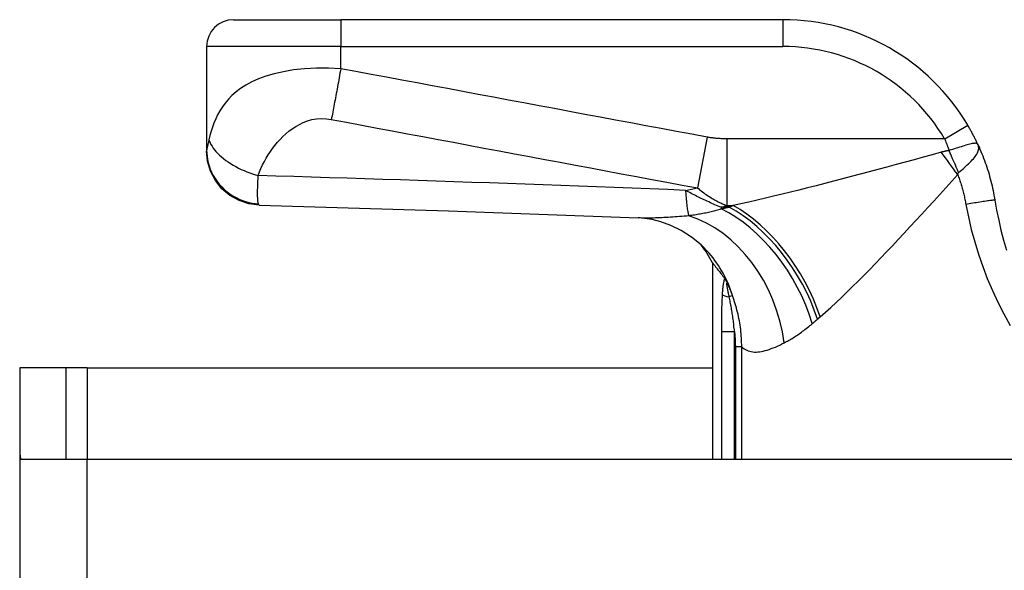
# Model space of a CAD drawing. Header units: inches. Extents: x 14 to 456, y 41 to 215.
# Tile 25 of 256: x 61.796 to 63.241, y 41.346 to 42.154. Entities that reach past the tile are written whole.
import ezdxf

# ---------------------------------------------------------------- set-up
doc = ezdxf.new("R2010")
doc.units = ezdxf.units.IN
doc.header["$MEASUREMENT"] = 0
doc.layers.add('Visible Edges(ANSI)', color=7, linetype='Continuous', lineweight=25)
doc.layers.add('Visible Tangent Edges(ANSI)', color=7, linetype='Continuous', lineweight=25)

msp = doc.modelspace()

# ---------------------------------------------------------------- linework, layer by layer
at = {"layer": 'Visible Edges(ANSI)'}
for p, q in [((62.11, 42.1541), (62.2675, 42.1541)), ((62.9165, 42.1541), (62.2675, 42.1541)), ((62.0706, 42.1147), (62.0706, 41.9626)), ((62.0706, 41.9626), (62.0706, 41.9614)), ((62.8131, 41.7974), (62.8131, 41.5092)), ((62.8305, 41.7747), (62.831, 41.774)), ((61.8642, 41.6432), (61.7962, 41.6432)), ((61.7962, 41.6432), (61.7962, 41.5262)), ((61.8952, 41.6432), (61.8642, 41.6432)), ((61.8642, 41.5092), (61.8642, 41.6432)), ((61.8952, 41.6432), (62.8131, 41.6432)), ((61.7962, 41.5262), (61.7962, 40.8082)), ((61.7977, 41.5092), (61.8952, 41.5092)), ((61.8952, 41.5092), (64.4532, 41.5092))]:
    msp.add_line(p, q, dxfattribs=at)
at = {"layer": 'Visible Edges(ANSI)', "flags": 128}
for points in [[(63.2028, 41.9706), (63.2022, 41.9717), (63.2016, 41.9729), (63.2011, 41.9741), (63.2005, 41.9753), (63.1999, 41.9765), (63.1993, 41.9778), (63.1987, 41.979), (63.1981, 41.9802), (63.1975, 41.9814), (63.1969, 41.9826), (63.1963, 41.9838), (63.1957, 41.985), (63.195, 41.9862), (63.1944, 41.9874), (63.1937, 41.9886), (63.1931, 41.9898), (63.1924, 41.991), (63.1918, 41.9922), (63.1911, 41.9934), (63.1904, 41.9946), (63.1897, 41.9958), (63.1891, 41.997), (63.1884, 41.9982), (63.1877, 41.9994)], [(63.2028, 41.9706), (63.2042, 41.9673), (63.2056, 41.9641), (63.207, 41.9608), (63.2084, 41.9575), (63.2097, 41.9542), (63.211, 41.9509), (63.2122, 41.9476), (63.2134, 41.9443), (63.2146, 41.9409), (63.2157, 41.9375), (63.2168, 41.9342), (63.2179, 41.9308), (63.2189, 41.9274), (63.2198, 41.9239), (63.2208, 41.9205), (63.2217, 41.9171), (63.2225, 41.9137), (63.2234, 41.9102), (63.2241, 41.9068), (63.2249, 41.9033), (63.2256, 41.8998), (63.2262, 41.8964), (63.2269, 41.8929), (63.2274, 41.8894)], [(62.1478, 41.8821), (62.1326, 41.884), (62.1181, 41.8888), (62.1047, 41.8962), (62.0931, 41.9061), (62.0835, 41.9181), (62.0764, 41.9316), (62.0721, 41.9463), (62.0706, 41.9614)], [(62.1478, 41.8821), (62.4258, 41.8734), (62.704, 41.8633)], [(63.2274, 41.8894), (63.2301, 41.8746), (63.2331, 41.8598), (63.2364, 41.8452), (63.2402, 41.8306), (63.2444, 41.8161)], [(62.8082, 41.8114), (62.7963, 41.8237), (62.7824, 41.835), (62.7673, 41.8447), (62.752, 41.8522), (62.7374, 41.8575), (62.7243, 41.8608), (62.7131, 41.8626), (62.704, 41.8633)], [(62.8131, 41.7974), (62.8131, 41.7974), (62.8132, 41.7973), (62.8134, 41.7971), (62.8136, 41.7968), (62.8139, 41.7964), (62.8142, 41.796), (62.8147, 41.7955), (62.8151, 41.7949), (62.8157, 41.7942), (62.8163, 41.7934), (62.8169, 41.7926), (62.8176, 41.7917), (62.8184, 41.7907), (62.8192, 41.7896), (62.8201, 41.7885), (62.8211, 41.7872), (62.8221, 41.7859), (62.8231, 41.7846), (62.8242, 41.7831), (62.8254, 41.7816), (62.8266, 41.78), (62.8278, 41.7783), (62.8291, 41.7766), (62.8305, 41.7747)], [(62.831, 41.774), (62.8312, 41.7738), (62.8313, 41.7736), (62.8315, 41.7733), (62.8317, 41.7731), (62.8318, 41.7728), (62.832, 41.7725), (62.8322, 41.7722), (62.8324, 41.7719), (62.8326, 41.7716), (62.8328, 41.7712), (62.833, 41.7709), (62.8332, 41.7705), (62.8334, 41.7701), (62.8336, 41.7698), (62.8338, 41.7694), (62.834, 41.769), (62.8342, 41.7687), (62.8344, 41.7683), (62.8346, 41.7679), (62.8348, 41.7675), (62.835, 41.7672), (62.8352, 41.7668), (62.8354, 41.7664), (62.8356, 41.766)]]:
    msp.add_lwpolyline(points, dxfattribs=at)
at = {"layer": 'Visible Edges(ANSI)'}
for centre, radius, start, end in [((62.11, 42.1147), 0.0394, 90, 180), ((62.9165, 41.8391), 0.315, 30.5805, 90), ((62.6395, 41.7046), 0.1969, 28.1462, 37.2505), ((61.8952, 41.5262), 0.099, 180, 189.8877)]:
    msp.add_arc(centre, radius, start, end, dxfattribs=at)
at = {"layer": 'Visible Tangent Edges(ANSI)'}
for p, q in [((62.2675, 42.1541), (62.2675, 42.1147)), ((62.9165, 42.1541), (62.9165, 42.1147)), ((62.2675, 42.1147), (62.0706, 42.1147)), ((62.2675, 42.0822), (62.2675, 42.1147)), ((62.2675, 42.1147), (62.9165, 42.1147)), ((63.1538, 41.9793), (63.1877, 41.9994)), ((62.8051, 41.9817), (62.7911, 41.9072)), ((63.1538, 41.9793), (62.8341, 41.9793)), ((62.8341, 41.9793), (62.8341, 41.8814)), ((62.8341, 41.8814), (62.8432, 41.8814)), ((62.8259, 41.8788), (62.8259, 41.8764)), ((62.8374, 41.8788), (62.8259, 41.8788)), ((62.8424, 41.7493), (62.8376, 41.7475)), ((62.8262, 41.6966), (62.8452, 41.6966)), ((62.8262, 41.6966), (62.8262, 41.5092)), ((62.8452, 41.5092), (62.8452, 41.6966)), ((62.8559, 41.6741), (62.8466, 41.6741)), ((62.8466, 41.6741), (62.8466, 41.5092)), ((62.8559, 41.5092), (62.8559, 41.6741)), ((61.8952, 41.6432), (61.8952, 41.5092)), ((61.8952, 40.8082), (61.8952, 41.5092))]:
    msp.add_line(p, q, dxfattribs=at)
at = {"layer": 'Visible Tangent Edges(ANSI)', "flags": 128}
for points in [[(62.2675, 42.0822), (62.2495, 42.083), (62.2316, 42.0829), (62.2144, 42.082), (62.1982, 42.0803), (62.1832, 42.0778), (62.1696, 42.0747), (62.1574, 42.0711), (62.1465, 42.0671), (62.1367, 42.0627), (62.1281, 42.0581), (62.1205, 42.0532), (62.1138, 42.0481), (62.1078, 42.0428), (62.1025, 42.0373), (62.0978, 42.0318), (62.0937, 42.0261), (62.09, 42.0203), (62.0867, 42.0144), (62.0839, 42.0085), (62.0813, 42.0025), (62.0791, 41.9965), (62.0771, 41.9903), (62.0754, 41.9842), (62.074, 41.978)], [(62.2675, 42.0822), (62.2669, 42.0789), (62.2663, 42.0755), (62.2657, 42.0722), (62.2651, 42.0688), (62.2645, 42.0655), (62.2639, 42.0622), (62.2633, 42.0588), (62.2627, 42.0555), (62.2621, 42.0522), (62.2615, 42.049), (62.2609, 42.0457), (62.2603, 42.0425), (62.2597, 42.0393), (62.2591, 42.0362), (62.2585, 42.0331), (62.258, 42.03), (62.2574, 42.027), (62.2568, 42.0241), (62.2562, 42.0212), (62.2557, 42.0184), (62.2551, 42.0156), (62.2546, 42.0129), (62.2541, 42.0103), (62.2535, 42.0077)], [(62.8051, 41.9817), (62.7826, 41.9859), (62.7601, 41.9901), (62.7377, 41.9943), (62.7154, 41.9985), (62.693, 42.0027), (62.6706, 42.0069), (62.6482, 42.0111), (62.6258, 42.0152), (62.6034, 42.0194), (62.581, 42.0236), (62.5586, 42.0278), (62.5362, 42.032), (62.5138, 42.0362), (62.4914, 42.0404), (62.469, 42.0445), (62.4466, 42.0487), (62.4242, 42.0529), (62.4018, 42.0571), (62.3794, 42.0613), (62.3571, 42.0655), (62.3347, 42.0697), (62.3122, 42.0739), (62.2898, 42.078), (62.2675, 42.0822)], [(62.1462, 41.9254), (62.1481, 41.9307), (62.1503, 41.9359), (62.1527, 41.9411), (62.1553, 41.9461), (62.158, 41.951), (62.161, 41.9559), (62.1641, 41.9606), (62.1674, 41.9652), (62.1709, 41.9697), (62.1746, 41.9742), (62.1784, 41.9784), (62.1825, 41.9826), (62.1868, 41.9866), (62.1914, 41.9904), (62.1962, 41.994), (62.2013, 41.9974), (62.2067, 42.0005), (62.2125, 42.0033), (62.2187, 42.0056), (62.2252, 42.0074), (62.232, 42.0086), (62.2391, 42.009), (62.2463, 42.0087), (62.2535, 42.0077)], [(62.2535, 42.0077), (62.2759, 42.0035), (62.2983, 41.9993), (62.3207, 41.9951), (62.3431, 41.9909), (62.3655, 41.9867), (62.3879, 41.9826), (62.4103, 41.9784), (62.4327, 41.9742), (62.4551, 41.97), (62.4775, 41.9658), (62.4999, 41.9616), (62.5223, 41.9574), (62.5447, 41.9533), (62.5671, 41.9491), (62.5895, 41.9449), (62.6119, 41.9407), (62.6342, 41.9365), (62.6566, 41.9323), (62.679, 41.9281), (62.7014, 41.924), (62.7238, 41.9198), (62.7462, 41.9156), (62.7687, 41.9114), (62.7911, 41.9072)], [(62.8341, 41.9793), (62.8329, 41.9793), (62.8317, 41.9793), (62.8305, 41.9794), (62.8293, 41.9794), (62.828, 41.9794), (62.8268, 41.9795), (62.8256, 41.9795), (62.8244, 41.9796), (62.8232, 41.9796), (62.822, 41.9797), (62.8208, 41.9798), (62.8196, 41.9799), (62.8184, 41.98), (62.8172, 41.9801), (62.8159, 41.9802), (62.8147, 41.9803), (62.8135, 41.9805), (62.8123, 41.9806), (62.8111, 41.9808), (62.8099, 41.9809), (62.8087, 41.9811), (62.8075, 41.9813), (62.8063, 41.9815), (62.8051, 41.9817)], [(62.074, 41.978), (62.0738, 41.9772), (62.0736, 41.9763), (62.0735, 41.9755), (62.0733, 41.9747), (62.0731, 41.9739), (62.0729, 41.9731), (62.0727, 41.9723), (62.0725, 41.9716), (62.0724, 41.9709), (62.0722, 41.9702), (62.072, 41.9695), (62.0718, 41.9688), (62.0717, 41.9681), (62.0715, 41.9674), (62.0713, 41.9668), (62.0712, 41.9662), (62.0711, 41.9656), (62.0709, 41.9651), (62.0708, 41.9646), (62.0708, 41.9641), (62.0707, 41.9637), (62.0707, 41.9633), (62.0706, 41.9629), (62.0706, 41.9626)], [(62.074, 41.978), (62.0748, 41.9757), (62.0758, 41.9733), (62.077, 41.9708), (62.0785, 41.9683), (62.0802, 41.9657), (62.0821, 41.9631), (62.0843, 41.9605), (62.0868, 41.9579), (62.0894, 41.9553), (62.0923, 41.9527), (62.0954, 41.9502), (62.0986, 41.9477), (62.1021, 41.9453), (62.1057, 41.9429), (62.1095, 41.9407), (62.1133, 41.9385), (62.1173, 41.9364), (62.1214, 41.9345), (62.1255, 41.9326), (62.1296, 41.9309), (62.1338, 41.9293), (62.138, 41.9279), (62.1421, 41.9265), (62.1462, 41.9254)], [(63.1538, 41.9793), (63.1541, 41.9786), (63.1543, 41.9779), (63.1546, 41.9772), (63.1549, 41.9765), (63.1552, 41.9758), (63.1554, 41.9751), (63.1557, 41.9744), (63.156, 41.9736), (63.1563, 41.9729), (63.1565, 41.9722), (63.1568, 41.9715), (63.1571, 41.9708), (63.1573, 41.9701), (63.1576, 41.9693), (63.1579, 41.9686), (63.1581, 41.9679), (63.1584, 41.9672), (63.1587, 41.9665), (63.1589, 41.9657), (63.1592, 41.965), (63.1594, 41.9643), (63.1597, 41.9636), (63.1599, 41.9628), (63.1602, 41.9621)], [(63.2028, 41.9706), (63.2023, 41.9713), (63.2017, 41.9719), (63.201, 41.9723), (63.2002, 41.9726), (63.1992, 41.9727), (63.1982, 41.9727), (63.1969, 41.9726), (63.1956, 41.9724), (63.1941, 41.9722), (63.1925, 41.9718), (63.1907, 41.9714), (63.1888, 41.9709), (63.1868, 41.9704), (63.1848, 41.9698), (63.1826, 41.9691), (63.1803, 41.9684), (63.178, 41.9677), (63.1755, 41.9669), (63.1731, 41.9662), (63.1706, 41.9654), (63.168, 41.9646), (63.1654, 41.9637), (63.1628, 41.9629), (63.1602, 41.9621)], [(63.1742, 41.9297), (63.1764, 41.9316), (63.1786, 41.9335), (63.1808, 41.9354), (63.1829, 41.9373), (63.185, 41.9391), (63.187, 41.941), (63.189, 41.9428), (63.1909, 41.9447), (63.1927, 41.9465), (63.1944, 41.9483), (63.196, 41.95), (63.1974, 41.9518), (63.1988, 41.9535), (63.2, 41.9552), (63.201, 41.9568), (63.2019, 41.9585), (63.2027, 41.96), (63.2032, 41.9616), (63.2036, 41.9631), (63.2038, 41.9646), (63.2039, 41.9661), (63.2037, 41.9676), (63.2033, 41.9691), (63.2028, 41.9706)], [(62.0706, 41.9626), (62.0708, 41.9581), (62.0712, 41.9535), (62.0719, 41.9489), (62.0729, 41.9442), (62.0742, 41.9395), (62.0759, 41.9348), (62.0779, 41.9302), (62.0802, 41.9256), (62.0829, 41.9212), (62.0859, 41.9169), (62.0891, 41.9127), (62.0927, 41.9088), (62.0965, 41.9051), (62.1005, 41.9017), (62.1047, 41.8985), (62.1091, 41.8957), (62.1137, 41.8931), (62.1183, 41.8909), (62.123, 41.889), (62.1278, 41.8873), (62.1325, 41.8861), (62.1373, 41.8851), (62.142, 41.8843), (62.1466, 41.8839)], [(63.1487, 41.9596), (63.1355, 41.956), (63.1222, 41.9523), (63.1089, 41.9487), (63.0956, 41.9451), (63.0824, 41.9415), (63.0691, 41.9379), (63.0559, 41.9344), (63.0428, 41.9308), (63.0297, 41.9273), (63.0167, 41.9239), (63.0037, 41.9205), (62.9908, 41.9171), (62.9779, 41.9138), (62.9652, 41.9105), (62.9525, 41.9073), (62.94, 41.9041), (62.9275, 41.901), (62.9151, 41.898), (62.9028, 41.895), (62.8906, 41.8921), (62.8785, 41.8893), (62.8666, 41.8865), (62.8548, 41.8839), (62.8432, 41.8814)], [(63.1602, 41.9621), (63.1597, 41.962), (63.1592, 41.9619), (63.1587, 41.9619), (63.1582, 41.9618), (63.1577, 41.9617), (63.1572, 41.9616), (63.1567, 41.9615), (63.1562, 41.9614), (63.1557, 41.9613), (63.1552, 41.9612), (63.1548, 41.9611), (63.1543, 41.961), (63.1538, 41.9609), (63.1533, 41.9608), (63.1529, 41.9607), (63.1524, 41.9605), (63.1519, 41.9604), (63.1515, 41.9603), (63.151, 41.9602), (63.1505, 41.9601), (63.1501, 41.96), (63.1496, 41.9599), (63.1492, 41.9597), (63.1487, 41.9596)], [(62.1466, 41.8839), (62.1464, 41.8846), (62.1462, 41.8854), (62.146, 41.8863), (62.1459, 41.8873), (62.1458, 41.8884), (62.1457, 41.8897), (62.1456, 41.891), (62.1455, 41.8925), (62.1454, 41.894), (62.1454, 41.8957), (62.1454, 41.8975), (62.1454, 41.8994), (62.1454, 41.9013), (62.1454, 41.9031), (62.1454, 41.905), (62.1455, 41.907), (62.1455, 41.909), (62.1456, 41.9111), (62.1457, 41.9132), (62.1458, 41.9155), (62.1459, 41.9178), (62.146, 41.9202), (62.1461, 41.9228), (62.1462, 41.9254)], [(62.7734, 41.9036), (62.7473, 41.9047), (62.7211, 41.9057), (62.695, 41.9067), (62.6688, 41.9077), (62.6427, 41.9087), (62.6166, 41.9097), (62.5904, 41.9107), (62.5643, 41.9117), (62.5382, 41.9126), (62.512, 41.9136), (62.4859, 41.9145), (62.4597, 41.9154), (62.4336, 41.9163), (62.4075, 41.9172), (62.3813, 41.9181), (62.3552, 41.9189), (62.3291, 41.9198), (62.303, 41.9206), (62.2768, 41.9214), (62.2507, 41.9222), (62.2246, 41.923), (62.1984, 41.9238), (62.1723, 41.9246), (62.1462, 41.9254)], [(62.971, 41.7181), (62.9787, 41.7249), (62.9865, 41.7319), (62.9944, 41.7392), (63.0023, 41.7467), (63.0104, 41.7544), (63.0185, 41.7624), (63.0267, 41.7705), (63.035, 41.7788), (63.0433, 41.7872), (63.0516, 41.7958), (63.0601, 41.8045), (63.0685, 41.8134), (63.0771, 41.8224), (63.0857, 41.8315), (63.0943, 41.8407), (63.1029, 41.85), (63.1116, 41.8594), (63.1204, 41.8689), (63.1291, 41.8784), (63.1379, 41.888), (63.1466, 41.8976), (63.1554, 41.9073), (63.1642, 41.917), (63.173, 41.9268)], [(63.173, 41.9268), (63.173, 41.9269), (63.173, 41.9271), (63.1731, 41.9273), (63.1731, 41.9274), (63.1732, 41.9276), (63.1732, 41.9277), (63.1732, 41.9279), (63.1733, 41.928), (63.1733, 41.9282), (63.1734, 41.9283), (63.1734, 41.9285), (63.1735, 41.9286), (63.1735, 41.9287), (63.1736, 41.9288), (63.1736, 41.9289), (63.1737, 41.929), (63.1738, 41.9292), (63.1738, 41.9292), (63.1739, 41.9293), (63.174, 41.9294), (63.174, 41.9295), (63.1741, 41.9296), (63.1742, 41.9297), (63.1742, 41.9297)], [(63.173, 41.9268), (63.1736, 41.925), (63.1743, 41.9232), (63.1749, 41.9214), (63.1755, 41.9196), (63.1761, 41.9178), (63.1767, 41.916), (63.1773, 41.9142), (63.1778, 41.9124), (63.1784, 41.9106), (63.1789, 41.9088), (63.1795, 41.907), (63.18, 41.9052), (63.1805, 41.9033), (63.1809, 41.9015), (63.1814, 41.8997), (63.1819, 41.8979), (63.1823, 41.896), (63.1827, 41.8942), (63.1831, 41.8924), (63.1835, 41.8905), (63.1839, 41.8887), (63.1843, 41.8868), (63.1846, 41.885), (63.185, 41.8831)], [(62.8259, 41.8788), (62.8236, 41.8797), (62.8213, 41.8807), (62.819, 41.8816), (62.8167, 41.8826), (62.8144, 41.8836), (62.8121, 41.8846), (62.8099, 41.8856), (62.8076, 41.8866), (62.8054, 41.8876), (62.8032, 41.8886), (62.801, 41.8896), (62.7988, 41.8907), (62.7966, 41.8917), (62.7944, 41.8928), (62.7923, 41.8938), (62.7901, 41.8949), (62.788, 41.896), (62.7859, 41.8971), (62.7838, 41.8981), (62.7817, 41.8992), (62.7796, 41.9003), (62.7775, 41.9014), (62.7755, 41.9025), (62.7734, 41.9036)], [(62.7911, 41.9072), (62.7929, 41.9057), (62.7947, 41.9042), (62.7965, 41.9028), (62.7983, 41.9014), (62.8001, 41.9001), (62.8019, 41.8988), (62.8037, 41.8976), (62.8055, 41.8963), (62.8073, 41.8952), (62.8091, 41.894), (62.8109, 41.8929), (62.8127, 41.8919), (62.8144, 41.8908), (62.8162, 41.8898), (62.818, 41.8888), (62.8198, 41.8879), (62.8216, 41.887), (62.8234, 41.8861), (62.8252, 41.8852), (62.8269, 41.8844), (62.8287, 41.8836), (62.8305, 41.8828), (62.8323, 41.8821), (62.8341, 41.8814)], [(62.1478, 41.8821), (62.1477, 41.8821), (62.1477, 41.8821), (62.1476, 41.8821), (62.1476, 41.8822), (62.1475, 41.8822), (62.1475, 41.8822), (62.1474, 41.8823), (62.1474, 41.8823), (62.1473, 41.8824), (62.1473, 41.8824), (62.1472, 41.8825), (62.1472, 41.8826), (62.1471, 41.8826), (62.1471, 41.8827), (62.147, 41.8828), (62.147, 41.8829), (62.1469, 41.883), (62.1469, 41.8831), (62.1468, 41.8832), (62.1468, 41.8834), (62.1467, 41.8835), (62.1467, 41.8836), (62.1466, 41.8838), (62.1466, 41.8839)], [(62.8432, 41.8814), (62.843, 41.8813), (62.8427, 41.8811), (62.8425, 41.881), (62.8422, 41.8809), (62.842, 41.8808), (62.8418, 41.8807), (62.8415, 41.8806), (62.8413, 41.8805), (62.841, 41.8804), (62.8408, 41.8803), (62.8405, 41.8802), (62.8403, 41.8801), (62.84, 41.88), (62.8398, 41.8799), (62.8396, 41.8798), (62.8393, 41.8797), (62.8391, 41.8796), (62.8388, 41.8795), (62.8386, 41.8793), (62.8383, 41.8792), (62.8381, 41.8791), (62.8379, 41.879), (62.8376, 41.8789), (62.8374, 41.8788)], [(63.2274, 41.8894), (63.2274, 41.8894), (63.2271, 41.8894), (63.2267, 41.8894), (63.2261, 41.8894), (63.2254, 41.8893), (63.2244, 41.8892), (63.2232, 41.889), (63.2219, 41.8888), (63.2204, 41.8886), (63.2186, 41.8884), (63.2168, 41.8881), (63.2147, 41.8878), (63.2125, 41.8875), (63.2102, 41.8871), (63.2078, 41.8868), (63.2053, 41.8864), (63.2028, 41.886), (63.2002, 41.8856), (63.1976, 41.8852), (63.195, 41.8847), (63.1924, 41.8843), (63.1899, 41.8839), (63.1874, 41.8835), (63.185, 41.8831)], [(63.185, 41.8831), (63.1886, 41.8647), (63.1929, 41.8463), (63.1979, 41.8281), (63.2034, 41.81), (63.2096, 41.792), (63.2164, 41.7743), (63.2239, 41.7567), (63.2319, 41.7394), (63.2405, 41.7223), (63.2497, 41.7055)], [(62.7784, 41.8663), (62.7749, 41.866), (62.7715, 41.8657), (62.7681, 41.8654), (62.7647, 41.8652), (62.7613, 41.8649), (62.758, 41.8647), (62.7547, 41.8644), (62.7514, 41.8642), (62.7482, 41.864), (62.745, 41.8638), (62.7418, 41.8637), (62.7387, 41.8635), (62.7356, 41.8634), (62.7325, 41.8633), (62.7295, 41.8632), (62.7265, 41.8631), (62.7236, 41.8631), (62.7206, 41.863), (62.7178, 41.863), (62.7149, 41.863), (62.7121, 41.8631), (62.7094, 41.8631), (62.7067, 41.8632), (62.704, 41.8633)], [(62.8259, 41.8764), (62.8241, 41.8758), (62.8223, 41.8752), (62.8204, 41.8747), (62.8186, 41.8742), (62.8167, 41.8737), (62.8148, 41.8731), (62.8129, 41.8727), (62.811, 41.8722), (62.809, 41.8717), (62.8071, 41.8713), (62.8051, 41.8708), (62.8031, 41.8704), (62.8011, 41.87), (62.7991, 41.8696), (62.7971, 41.8692), (62.795, 41.8688), (62.793, 41.8685), (62.7909, 41.8681), (62.7889, 41.8678), (62.7868, 41.8675), (62.7847, 41.8672), (62.7826, 41.8669), (62.7805, 41.8666), (62.7784, 41.8663)], [(62.8374, 41.8788), (62.8369, 41.8787), (62.8364, 41.8786), (62.8359, 41.8785), (62.8355, 41.8784), (62.835, 41.8783), (62.8345, 41.8782), (62.834, 41.8781), (62.8335, 41.878), (62.8331, 41.8779), (62.8326, 41.8778), (62.8321, 41.8777), (62.8316, 41.8776), (62.8312, 41.8775), (62.8307, 41.8774), (62.8302, 41.8773), (62.8297, 41.8772), (62.8293, 41.8771), (62.8288, 41.877), (62.8283, 41.8769), (62.8278, 41.8768), (62.8274, 41.8767), (62.8269, 41.8766), (62.8264, 41.8765), (62.8259, 41.8764)], [(62.831, 41.774), (62.8307, 41.7734), (62.8304, 41.7727), (62.8302, 41.772), (62.8299, 41.7712), (62.8297, 41.7703), (62.8295, 41.7695), (62.8292, 41.7685), (62.8291, 41.7676), (62.8289, 41.7666), (62.8287, 41.7657), (62.8286, 41.7647), (62.8284, 41.7636), (62.8283, 41.7626), (62.8281, 41.7616), (62.828, 41.7605), (62.8279, 41.7594), (62.8278, 41.7584), (62.8277, 41.7573), (62.8276, 41.7562), (62.8275, 41.7551), (62.8274, 41.754), (62.8273, 41.7529), (62.8273, 41.7518), (62.8272, 41.7507)], [(62.8376, 41.7475), (62.8373, 41.7489), (62.837, 41.7503), (62.8367, 41.7516), (62.8365, 41.753), (62.8362, 41.7543), (62.8359, 41.7556), (62.8357, 41.7569), (62.8354, 41.7581), (62.8352, 41.7593), (62.8349, 41.7605), (62.8347, 41.7616), (62.8345, 41.7627), (62.8344, 41.7637), (62.8342, 41.7646), (62.8341, 41.7655), (62.8341, 41.7662), (62.8341, 41.7668), (62.8341, 41.7672), (62.8342, 41.7675), (62.8344, 41.7676), (62.8346, 41.7674), (62.8349, 41.7671), (62.8352, 41.7666), (62.8356, 41.766)], [(62.8424, 41.7493), (62.8422, 41.75), (62.8419, 41.7507), (62.8417, 41.7514), (62.8414, 41.7521), (62.8411, 41.7528), (62.8409, 41.7535), (62.8406, 41.7542), (62.8403, 41.7549), (62.84, 41.7556), (62.8398, 41.7563), (62.8395, 41.757), (62.8392, 41.7577), (62.8389, 41.7584), (62.8386, 41.7591), (62.8383, 41.7598), (62.838, 41.7605), (62.8377, 41.7612), (62.8374, 41.7619), (62.8371, 41.7626), (62.8368, 41.7633), (62.8365, 41.764), (62.8362, 41.7647), (62.8359, 41.7653), (62.8356, 41.766)], [(62.8272, 41.7507), (62.8271, 41.7484), (62.827, 41.7462), (62.8269, 41.744), (62.8268, 41.7417), (62.8267, 41.7395), (62.8266, 41.7372), (62.8266, 41.735), (62.8265, 41.7327), (62.8265, 41.7305), (62.8264, 41.7282), (62.8264, 41.726), (62.8264, 41.7237), (62.8263, 41.7214), (62.8263, 41.7192), (62.8263, 41.7169), (62.8263, 41.7147), (62.8263, 41.7124), (62.8263, 41.7102), (62.8262, 41.7079), (62.8262, 41.7056), (62.8262, 41.7034), (62.8262, 41.7011), (62.8262, 41.6988), (62.8262, 41.6966)], [(62.8559, 41.6741), (62.8559, 41.6774), (62.8558, 41.6806), (62.8557, 41.6838), (62.8556, 41.687), (62.8553, 41.6902), (62.8551, 41.6934), (62.8548, 41.6966), (62.8544, 41.6997), (62.854, 41.7029), (62.8535, 41.7061), (62.853, 41.7093), (62.8525, 41.7124), (62.8519, 41.7155), (62.8512, 41.7187), (62.8505, 41.7218), (62.8498, 41.7249), (62.849, 41.728), (62.8482, 41.7311), (62.8473, 41.7341), (62.8464, 41.7372), (62.8455, 41.7403), (62.8445, 41.7433), (62.8435, 41.7463), (62.8424, 41.7493)], [(62.8452, 41.6966), (62.8451, 41.6988), (62.8449, 41.7011), (62.8446, 41.7033), (62.8444, 41.7055), (62.8442, 41.7077), (62.8439, 41.7099), (62.8437, 41.7121), (62.8434, 41.7143), (62.8431, 41.7164), (62.8428, 41.7186), (62.8424, 41.7208), (62.8421, 41.7229), (62.8418, 41.725), (62.8414, 41.7271), (62.8411, 41.7293), (62.8407, 41.7314), (62.8403, 41.7334), (62.84, 41.7355), (62.8396, 41.7375), (62.8392, 41.7396), (62.8388, 41.7416), (62.8384, 41.7436), (62.838, 41.7456), (62.8376, 41.7475)], [(62.9183, 41.68), (62.9199, 41.6808), (62.9215, 41.6817), (62.9231, 41.6826), (62.9248, 41.6835), (62.9265, 41.6844), (62.9281, 41.6854), (62.9298, 41.6864), (62.9315, 41.6875), (62.9332, 41.6886), (62.9349, 41.6897), (62.9366, 41.6908), (62.9383, 41.6919), (62.9401, 41.6931), (62.9418, 41.6943), (62.9436, 41.6956), (62.9453, 41.6969), (62.9471, 41.6982), (62.9488, 41.6995), (62.9506, 41.7009), (62.9524, 41.7023), (62.9542, 41.7037), (62.956, 41.7052), (62.9578, 41.7066), (62.9596, 41.7082)], [(62.9596, 41.7082), (62.9599, 41.7084), (62.9602, 41.7087), (62.9605, 41.709), (62.9608, 41.7092), (62.9612, 41.7095), (62.9615, 41.7098), (62.9618, 41.71), (62.9621, 41.7103), (62.9624, 41.7106), (62.9627, 41.7109), (62.963, 41.7111), (62.9634, 41.7114), (62.9637, 41.7117), (62.964, 41.7119), (62.9643, 41.7122), (62.9646, 41.7125), (62.9649, 41.7128), (62.9653, 41.713), (62.9656, 41.7133), (62.9659, 41.7136), (62.9662, 41.7139), (62.9665, 41.7142), (62.9668, 41.7144), (62.9672, 41.7147)], [(62.9672, 41.7147), (62.9673, 41.7148), (62.9675, 41.715), (62.9676, 41.7151), (62.9678, 41.7153), (62.968, 41.7154), (62.9681, 41.7156), (62.9683, 41.7157), (62.9684, 41.7158), (62.9686, 41.716), (62.9688, 41.7161), (62.9689, 41.7163), (62.9691, 41.7164), (62.9692, 41.7165), (62.9694, 41.7167), (62.9696, 41.7168), (62.9697, 41.717), (62.9699, 41.7171), (62.9701, 41.7172), (62.9702, 41.7174), (62.9704, 41.7175), (62.9705, 41.7177), (62.9707, 41.7178), (62.9709, 41.7179), (62.971, 41.7181)], [(62.8452, 41.6966), (62.8453, 41.6957), (62.8455, 41.6947), (62.8456, 41.6938), (62.8456, 41.6929), (62.8457, 41.6919), (62.8458, 41.691), (62.8459, 41.6901), (62.846, 41.6891), (62.846, 41.6882), (62.8461, 41.6873), (62.8462, 41.6863), (62.8462, 41.6854), (62.8463, 41.6844), (62.8463, 41.6835), (62.8464, 41.6826), (62.8464, 41.6816), (62.8465, 41.6807), (62.8465, 41.6798), (62.8465, 41.6788), (62.8465, 41.6779), (62.8465, 41.677), (62.8466, 41.676), (62.8466, 41.6751), (62.8466, 41.6741)], [(62.8559, 41.6741), (62.8577, 41.6726), (62.8595, 41.6712), (62.8614, 41.67), (62.8634, 41.669), (62.8655, 41.6682), (62.8677, 41.6675), (62.8699, 41.667), (62.8722, 41.6667), (62.8746, 41.6665), (62.8771, 41.6665), (62.8796, 41.6666), (62.8822, 41.6669), (62.8848, 41.6673), (62.8876, 41.6679), (62.8904, 41.6686), (62.8932, 41.6694), (62.8962, 41.6703), (62.8991, 41.6714), (62.9022, 41.6725), (62.9053, 41.6738), (62.9085, 41.6752), (62.9117, 41.6767), (62.915, 41.6783), (62.9183, 41.68)]]:
    msp.add_lwpolyline(points, dxfattribs=at)
at = {"layer": 'Visible Tangent Edges(ANSI)'}
msp.add_arc((62.9165, 41.8391), 0.2756, 30.5805, 90, dxfattribs=at)
for centre, major_axis, ratio, start_param, end_param in [((63.1487, 41.9268), (-0.1164, 0.1588), 0.099559, 4.639553, 4.847409), ((63.1602, 41.9334), (-0.0778, 0.1808), 0.058123, 4.666855, 4.846581), ((59.2954, 42.2745), (3.6726, -0.2797), 0.09119, 5.963131, 5.978489), ((62.7873, 41.9782), (-0.0048, -0.118), 0.119705, 5.400993, 5.962795), ((59.314, 42.3739), (3.6723, -0.3833), 0.123492, 5.999185, 6.006887), ((62.8432, 41.7181), (-0.0981, 0.1707), 0.594817, 4.382906, 5.514832), ((62.7634, 41.68), (-0.0635, 0.1863), 0.76978, 4.456044, 5.771273), ((62.8259, 41.7082), (0.0965, -0.1716), 0.627605, 1.231527, 2.411005), ((62.8374, 41.7147), (-0.0989, 0.1702), 0.604176, 4.374903, 5.517504), ((62.6595, 41.6824), (0.1487, 0.129), 0.924855, 5.892344, 6.283185), ((62.8462, 41.7507), (-0.0197, 0.0011), 0.203793, 0.278045, 1.130973)]:
    msp.add_ellipse(centre, major_axis=major_axis, ratio=ratio, start_param=start_param, end_param=end_param, dxfattribs=at)

doc.saveas('drawing.dxf')
